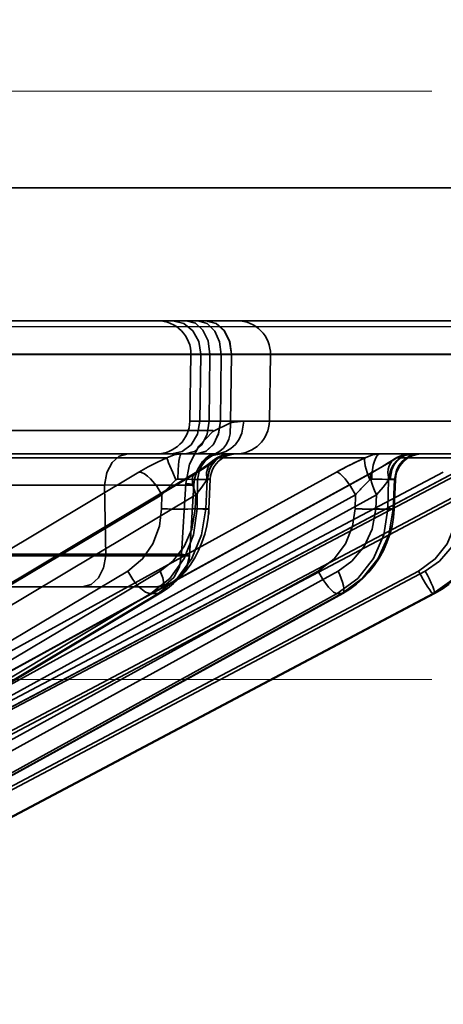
# Model space of a CAD drawing. Header units: millimetres. Extents: x -148444 to 51443, y -4810 to 453290.
# Tile 106 of 256: x 17266 to 17278, y 10918 to 10948. Entities that reach past the tile are written whole.
import ezdxf

# ---------------------------------------------------------------- set-up
doc = ezdxf.new("R2010")
doc.units = ezdxf.units.MM
doc.header["$XCLIPFRAME"] = 2
doc.linetypes.add('DASHED', pattern=[0.75, 0.5, -0.25])
for name, color, linetype in [('AHU03-3-68634OBJ', 8, 'Continuous'), ('EC-MTR_250-0_7OBJ', 8, 'Continuous'), ('FLUID-Wy2', 8, 'Continuous')]:
    doc.layers.add(name, color=color, linetype=linetype)
picture_1 = doc.add_image_def('image1.bmp', size_in_pixel=(951, 911))

msp = doc.modelspace()

# ---------------------------------------------------------------- linework, layer by layer
at = {"layer": 'AHU03-3-68634OBJ', "color": 8, "linetype": 'Continuous', "lineweight": 35, "ltscale": 100}
for p, q in [((17337.742, 10942.602), (17070.742, 10942.602)), ((17338.242, 10938.602), (17070.242, 10938.602))]:
    msp.add_line(p, q, dxfattribs=at)
at = {"layer": 'EC-MTR_250-0_7OBJ', "color": 8, "linetype": 'Continuous', "lineweight": 35, "ltscale": 100}
for p, q in [((17254.572, 10938.602), (17279.647, 10938.602)), ((17280.587, 10937.602), (17260.673, 10937.602)), ((17280.587, 10937.584), (17260.673, 10937.584)), ((17270.705, 10937.584), (17270.67, 10935.584)), ((17271.003, 10937.584), (17270.973, 10935.584)), ((17271.276, 10937.584), (17271.251, 10935.584)), ((17271.616, 10937.584), (17271.591, 10935.584)), ((17271.897, 10935.539), (17271.924, 10937.584)), ((17273.061, 10935.584), (17273.096, 10937.584)), ((17270.67, 10935.584), (17271.251, 10935.584)), ((17271.251, 10935.584), (17271.591, 10935.584)), ((17271.591, 10935.584), (17280.632, 10935.584)), ((17271.591, 10935.584), (17273.061, 10935.584)), ((17271.375, 10935.302), (17144.855, 10935.302)), ((17270.544, 10934.602), (17264.268, 10934.602)), ((17270.885, 10934.602), (17270.544, 10934.602)), ((17270.885, 10934.602), (17279.629, 10934.602)), ((17271.837, 10934.597), (17271.924, 10934.602)), ((17261.58, 10924.959), (17279.682, 10934.486)), ((17269.978, 10934.486), (17263.899, 10934.486)), ((17271.251, 10934.308), (17271.305, 10934.349)), ((17271.305, 10934.349), (17271.347, 10934.384)), ((17271.421, 10934.442), (17271.499, 10934.49)), ((17275.936, 10934.486), (17271.537, 10934.486)), ((17276.813, 10934.446), (17276.894, 10934.493)), ((17279.138, 10934.486), (17276.896, 10934.486)), ((17269.14, 10934.052), (17251.874, 10923.752)), ((17253.567, 10923.731), (17270.834, 10934.031)), ((17270.911, 10934.052), (17253.642, 10923.752)), ((17275.076, 10934.052), (17256.34, 10923.752)), ((17257.404, 10923.745), (17276.14, 10934.045)), ((17276.167, 10934.052), (17257.429, 10923.752)), ((17278.29, 10934.052), (17258.805, 10923.752)), ((17278.658, 10934.052), (17259.173, 10923.752)), ((17270.834, 10934.031), (17270.936, 10934.094)), ((17268.109, 10933.664), (17263.562, 10933.664)), ((17268.144, 10931.538), (17268.109, 10933.664)), ((17268.109, 10933.664), (17268.144, 10931.538)), ((17270.547, 10933.712), (17270.417, 10931.584)), ((17270.788, 10933.665), (17270.66, 10931.538)), ((17270.792, 10933.669), (17270.663, 10931.541)), ((17270.904, 10933.829), (17270.891, 10932.951)), ((17271.191, 10933.829), (17270.904, 10933.829)), ((17271.191, 10933.829), (17271.15, 10932.951)), ((17271.286, 10933.839), (17271.244, 10932.941)), ((17276.621, 10932.951), (17276.641, 10933.829)), ((17276.641, 10933.829), (17276.818, 10933.829)), ((17276.818, 10933.829), (17276.78, 10932.951)), ((17276.853, 10933.836), (17276.814, 10932.944)), ((17269.828, 10933.372), (17252.56, 10923.072)), ((17270.854, 10933.372), (17253.587, 10923.072)), ((17275.648, 10933.372), (17256.911, 10923.072)), ((17276.28, 10933.372), (17257.543, 10923.072)), ((17278.723, 10933.372), (17259.238, 10923.072)), ((17278.937, 10933.372), (17259.451, 10923.072)), ((17269.828, 10933.372), (17269.822, 10932.951)), ((17270.854, 10933.372), (17270.834, 10932.951)), ((17275.648, 10933.372), (17275.638, 10932.951)), ((17276.28, 10933.372), (17276.261, 10932.951)), ((17271.15, 10932.951), (17270.891, 10932.951)), ((17276.78, 10932.951), (17276.621, 10932.951)), ((17271.18, 10932.435), (17271.117, 10932.184)), ((17276.749, 10932.433), (17276.683, 10932.18)), ((17268.144, 10931.538), (17260.602, 10931.539)), ((17270.417, 10931.584), (17262.275, 10931.584)), ((17268.807, 10931.081), (17252.55, 10921.379)), ((17269.778, 10931.081), (17253.522, 10921.379)), ((17274.527, 10931.081), (17256.887, 10921.379)), ((17275.125, 10931.081), (17257.486, 10921.379)), ((17277.546, 10931.081), (17259.202, 10921.379)), ((17277.748, 10931.081), (17259.403, 10921.379)), ((17252.914, 10920.346), (17269.799, 10930.422)), ((17256.931, 10920.324), (17275.265, 10930.408)), ((17269.665, 10930.602), (17262.074, 10930.602)), ((17269.996, 10930.552), (17269.799, 10930.422)), ((17269.499, 10930.401), (17252.597, 10920.314)), ((17269.717, 10930.401), (17252.815, 10920.314)), ((17275.102, 10930.401), (17256.762, 10920.314)), ((17275.236, 10930.401), (17256.896, 10920.314)), ((17277.981, 10930.401), (17258.908, 10920.314)), ((17278.029, 10930.401), (17258.953, 10920.314)), ((17258.957, 10920.315), (17278.029, 10930.401)), ((17269.717, 10930.401), (17269.499, 10930.401)), ((17275.236, 10930.401), (17275.102, 10930.401)), ((17278.026, 10930.401), (17277.981, 10930.401)), ((17278.026, 10930.401), (17278.029, 10930.401))]:
    msp.add_line(p, q, dxfattribs=at)
at = {"layer": 'EC-MTR_250-0_7OBJ', "color": 8, "linetype": 'Continuous', "lineweight": 35, "ltscale": 100, "flags": 128}
for points in [[(17271.003, 10937.602), (17270.94, 10937.979), (17270.764, 10938.298), (17270.489, 10938.521), (17270.155, 10938.602)], [(17270.569, 10938.602), (17270.836, 10938.527), (17271.061, 10938.319), (17271.219, 10937.995), (17271.276, 10937.584)], [(17271.616, 10937.584), (17271.567, 10937.967), (17271.421, 10938.291), (17271.19, 10938.519), (17270.909, 10938.602)], [(17271.925, 10937.602), (17271.868, 10937.979), (17271.708, 10938.298), (17271.459, 10938.521), (17271.157, 10938.602)], [(17271.924, 10937.602), (17271.867, 10937.979), (17271.707, 10938.297), (17271.459, 10938.52), (17271.157, 10938.602)], [(17270.126, 10934.602), (17270.443, 10934.674), (17270.711, 10934.878), (17270.9, 10935.196), (17270.973, 10935.584)], [(17270.544, 10934.602), (17270.809, 10934.674), (17271.032, 10934.878), (17271.191, 10935.196), (17271.251, 10935.584)], [(17270.547, 10933.712), (17270.664, 10934.296), (17270.941, 10934.835), (17271.359, 10935.27), (17271.897, 10935.539)], [(17271.591, 10935.584), (17271.535, 10935.211), (17271.387, 10934.899), (17271.16, 10934.68), (17270.884, 10934.601)], [(17270.884, 10934.602), (17271.149, 10934.674), (17271.372, 10934.878), (17271.531, 10935.196), (17271.591, 10935.584)], [(17271.897, 10935.539), (17271.884, 10935.207), (17271.841, 10935.045), (17271.773, 10934.898), (17271.682, 10934.774), (17271.574, 10934.678), (17271.456, 10934.614), (17271.333, 10934.579)], [(17272.294, 10935.584), (17272.23, 10935.221), (17272.15, 10935.045), (17272.041, 10934.888), (17271.906, 10934.761), (17271.756, 10934.67), (17271.6, 10934.618), (17271.447, 10934.602)], [(17271.447, 10934.602), (17271.6, 10934.618), (17271.755, 10934.67), (17271.906, 10934.761), (17272.04, 10934.888), (17272.15, 10935.045), (17272.23, 10935.221), (17272.293, 10935.584)], [(17272.294, 10935.584), (17272.104, 10935.573), (17271.897, 10935.539)], [(17271.897, 10935.539), (17272.002, 10935.559), (17272.293, 10935.584)], [(17268.109, 10933.664), (17268.174, 10934.029), (17268.328, 10934.331), (17268.548, 10934.531), (17268.804, 10934.602)], [(17268.804, 10934.602), (17268.55, 10934.533), (17268.336, 10934.342), (17268.178, 10934.041), (17268.109, 10933.664)], [(17269.978, 10934.486), (17270.195, 10934.574), (17270.416, 10934.602)], [(17270.307, 10933.84), (17270.316, 10934.124), (17270.327, 10934.26), (17270.341, 10934.381), (17270.358, 10934.478), (17270.367, 10934.517), (17270.377, 10934.548), (17270.386, 10934.572), (17270.396, 10934.589), (17270.416, 10934.602)], [(17271.333, 10934.579), (17271.245, 10934.538), (17271.132, 10934.452), (17271.056, 10934.37), (17270.999, 10934.296), (17270.938, 10934.195), (17270.889, 10934.095), (17270.846, 10933.98), (17270.804, 10933.807), (17270.788, 10933.665)], [(17271.364, 10934.583), (17271.332, 10934.57), (17271.294, 10934.551), (17271.254, 10934.527), (17271.212, 10934.498), (17271.169, 10934.464), (17271.126, 10934.425), (17271.083, 10934.381), (17271.041, 10934.333), (17271, 10934.28), (17270.961, 10934.221), (17270.925, 10934.158), (17270.891, 10934.088), (17270.861, 10934.012), (17270.835, 10933.932), (17270.815, 10933.847), (17270.801, 10933.759), (17270.792, 10933.669)], [(17271.39, 10934.591), (17271.362, 10934.582), (17271.327, 10934.568), (17271.288, 10934.547), (17271.245, 10934.521), (17271.202, 10934.49), (17271.158, 10934.454), (17271.114, 10934.413), (17271.071, 10934.368), (17271.029, 10934.318), (17270.989, 10934.264), (17270.951, 10934.204), (17270.916, 10934.14), (17270.884, 10934.071), (17270.856, 10933.998), (17270.832, 10933.92), (17270.813, 10933.837), (17270.8, 10933.754)], [(17270.904, 10933.829), (17270.96, 10934.116), (17271.027, 10934.254), (17271.119, 10934.377), (17271.23, 10934.476), (17271.354, 10934.548), (17271.609, 10934.602)], [(17271.896, 10934.602), (17271.641, 10934.548), (17271.517, 10934.476), (17271.406, 10934.377), (17271.315, 10934.254), (17271.247, 10934.116), (17271.191, 10933.829)], [(17271.924, 10934.602), (17271.666, 10934.548), (17271.541, 10934.478), (17271.428, 10934.381), (17271.334, 10934.26), (17271.265, 10934.124), (17271.205, 10933.84)], [(17272.083, 10934.602), (17271.983, 10934.595), (17271.883, 10934.576), (17271.786, 10934.544), (17271.695, 10934.501), (17271.609, 10934.446), (17271.532, 10934.381), (17271.463, 10934.306), (17271.404, 10934.223), (17271.356, 10934.134), (17271.32, 10934.039), (17271.296, 10933.94), (17271.285, 10933.839)], [(17271.333, 10934.579), (17271.395, 10934.596), (17271.447, 10934.602)], [(17271.348, 10934.385), (17271.421, 10934.442), (17271.499, 10934.49), (17271.581, 10934.53), (17271.665, 10934.562), (17271.75, 10934.584), (17271.837, 10934.597), (17271.924, 10934.602)], [(17271.447, 10934.602), (17271.427, 10934.6), (17271.411, 10934.597), (17271.391, 10934.592)], [(17271.924, 10934.602), (17271.731, 10934.574), (17271.537, 10934.486)], [(17275.936, 10934.486), (17276.166, 10934.574), (17276.398, 10934.602)], [(17276.138, 10933.84), (17276.144, 10933.981), (17276.159, 10934.124), (17276.185, 10934.26), (17276.218, 10934.381), (17276.259, 10934.478), (17276.305, 10934.548), (17276.352, 10934.589), (17276.398, 10934.602)], [(17276.641, 10933.829), (17276.703, 10934.116), (17276.776, 10934.254), (17276.875, 10934.377), (17276.996, 10934.476), (17277.13, 10934.548), (17277.407, 10934.602)], [(17277.327, 10934.602), (17277.214, 10934.589), (17277.099, 10934.548), (17276.988, 10934.478), (17276.888, 10934.381), (17276.805, 10934.26), (17276.744, 10934.124), (17276.691, 10933.84)], [(17276.813, 10934.446), (17276.894, 10934.493), (17276.978, 10934.532), (17277.064, 10934.563), (17277.151, 10934.584), (17277.239, 10934.597), (17277.326, 10934.602)], [(17277.584, 10934.602), (17277.307, 10934.548), (17277.173, 10934.476), (17277.052, 10934.377), (17276.953, 10934.254), (17276.88, 10934.116), (17276.818, 10933.829)], [(17277.651, 10934.602), (17277.55, 10934.595), (17277.45, 10934.576), (17277.353, 10934.544), (17277.262, 10934.5), (17277.176, 10934.445), (17277.099, 10934.38), (17277.03, 10934.305), (17276.971, 10934.222), (17276.923, 10934.132), (17276.887, 10934.037), (17276.863, 10933.937), (17276.853, 10933.836)], [(17277.327, 10934.602), (17277.111, 10934.574), (17276.896, 10934.486)], [(17259.171, 10923.751), (17278.803, 10934.13), (17278.945, 10934.205), (17279.081, 10934.279), (17279.21, 10934.349)], [(17269.14, 10934.052), (17269.416, 10934.209), (17269.696, 10934.354), (17269.978, 10934.486)], [(17270.251, 10933.817), (17270.155, 10934.037), (17270.069, 10934.242), (17270.034, 10934.328), (17270.008, 10934.398), (17269.989, 10934.451), (17269.978, 10934.486)], [(17271.537, 10934.486), (17271.371, 10934.355), (17271.161, 10934.209), (17270.911, 10934.052)], [(17270.936, 10934.094), (17271.03, 10934.153), (17271.113, 10934.209), (17271.187, 10934.26), (17271.251, 10934.308)], [(17271.537, 10934.486), (17271.364, 10934.398), (17271.234, 10934.242), (17271.17, 10934.037), (17271.178, 10933.817)], [(17275.936, 10934.486), (17275.659, 10934.355), (17275.368, 10934.208), (17275.076, 10934.052)], [(17276.083, 10933.817), (17276, 10934.037), (17275.942, 10934.242), (17275.926, 10934.328), (17275.92, 10934.398), (17275.924, 10934.451), (17275.936, 10934.486)], [(17276.14, 10934.045), (17276.279, 10934.123), (17276.408, 10934.197), (17276.527, 10934.266)], [(17276.896, 10934.486), (17276.689, 10934.355), (17276.444, 10934.209), (17276.167, 10934.052)], [(17276.527, 10934.266), (17276.634, 10934.331), (17276.729, 10934.391), (17276.813, 10934.446)], [(17276.896, 10934.486), (17276.822, 10934.451), (17276.755, 10934.398), (17276.659, 10934.242), (17276.634, 10934.143), (17276.625, 10934.037), (17276.654, 10933.817)], [(17269.828, 10933.372), (17269.675, 10933.633), (17269.491, 10933.852), (17269.397, 10933.936), (17269.304, 10933.999), (17269.218, 10934.038), (17269.14, 10934.052)], [(17270.911, 10934.052), (17270.847, 10934.038), (17270.796, 10933.999), (17270.762, 10933.936), (17270.745, 10933.852), (17270.747, 10933.75), (17270.766, 10933.633), (17270.854, 10933.372)], [(17275.648, 10933.372), (17275.497, 10933.633), (17275.336, 10933.852), (17275.259, 10933.936), (17275.189, 10933.999), (17275.127, 10934.038), (17275.076, 10934.052)], [(17276.167, 10934.052), (17276.147, 10934.048), (17276.13, 10934.038), (17276.108, 10933.999), (17276.102, 10933.97), (17276.1, 10933.936), (17276.108, 10933.852), (17276.131, 10933.75), (17276.168, 10933.633), (17276.219, 10933.505), (17276.28, 10933.372)], [(17270.788, 10933.665), (17270.708, 10933.665), (17270.582, 10933.665), (17270.412, 10933.664), (17270.197, 10933.664), (17269.948, 10933.664), (17269.782, 10933.663), (17269.413, 10933.664), (17268.915, 10933.665), (17268.493, 10933.666), (17268.109, 10933.667)], [(17268.109, 10933.667), (17269.146, 10933.664), (17269.985, 10933.663), (17270.508, 10933.664), (17270.788, 10933.665)], [(17269.828, 10933.372), (17270.005, 10933.575), (17270.198, 10933.768)], [(17270.198, 10933.768), (17270.005, 10933.575), (17269.828, 10933.372)], [(17270.251, 10933.817), (17270.269, 10933.83), (17270.287, 10933.837), (17270.307, 10933.84)], [(17270.904, 10933.829), (17270.795, 10933.835), (17270.655, 10933.839), (17270.307, 10933.84)], [(17270.792, 10933.669), (17270.776, 10933.678), (17270.756, 10933.682), (17270.729, 10933.688), (17270.693, 10933.693), (17270.65, 10933.699), (17270.547, 10933.712)], [(17270.788, 10933.665), (17270.77, 10933.679), (17270.744, 10933.685), (17270.708, 10933.691), (17270.663, 10933.698), (17270.609, 10933.705), (17270.547, 10933.712)], [(17271.178, 10933.817), (17271.035, 10933.603), (17270.854, 10933.372)], [(17270.854, 10933.372), (17271.035, 10933.603), (17271.178, 10933.817)], [(17271.178, 10933.817), (17271.192, 10933.834), (17271.205, 10933.84)], [(17271.285, 10933.839), (17271.272, 10933.836), (17271.261, 10933.835), (17271.248, 10933.834), (17271.232, 10933.833), (17271.191, 10933.829)], [(17271.205, 10933.84), (17271.24, 10933.841), (17271.254, 10933.841), (17271.265, 10933.841), (17271.28, 10933.84)], [(17275.871, 10933.611), (17275.924, 10933.664), (17276.083, 10933.817)], [(17276.083, 10933.817), (17276.03, 10933.767), (17275.871, 10933.611)], [(17276.083, 10933.817), (17276.101, 10933.83), (17276.119, 10933.837), (17276.138, 10933.84)], [(17276.641, 10933.829), (17276.565, 10933.835), (17276.452, 10933.839), (17276.307, 10933.841), (17276.138, 10933.84)], [(17276.654, 10933.817), (17276.481, 10933.603), (17276.28, 10933.372)], [(17276.28, 10933.372), (17276.481, 10933.603), (17276.654, 10933.817)], [(17276.654, 10933.817), (17276.663, 10933.827), (17276.691, 10933.84)], [(17276.691, 10933.84), (17276.728, 10933.84), (17276.761, 10933.841), (17276.788, 10933.84), (17276.811, 10933.84), (17276.829, 10933.839), (17276.842, 10933.839), (17276.852, 10933.837)], [(17276.818, 10933.829), (17276.834, 10933.831), (17276.844, 10933.833)], [(17268.807, 10931.081), (17269.252, 10931.447), (17269.561, 10931.896), (17269.758, 10932.432), (17269.822, 10932.951)], [(17270.891, 10932.951), (17270.782, 10932.173), (17270.499, 10931.462), (17270.065, 10930.859), (17269.499, 10930.401)], [(17269.717, 10930.401), (17270.286, 10930.859), (17270.728, 10931.462), (17271.024, 10932.173), (17271.15, 10932.951)], [(17270.834, 10932.951), (17270.728, 10932.335), (17270.502, 10931.82), (17270.161, 10931.379), (17269.778, 10931.081)], [(17270.891, 10932.951), (17270.774, 10932.945), (17270.609, 10932.941), (17270.405, 10932.94), (17270.186, 10932.941)], [(17270.834, 10932.951), (17270.916, 10932.948), (17270.993, 10932.945), (17271.064, 10932.943), (17271.126, 10932.941), (17271.153, 10932.94), (17271.177, 10932.94), (17271.197, 10932.94), (17271.214, 10932.94), (17271.227, 10932.94), (17271.239, 10932.94), (17271.238, 10932.785)], [(17271.244, 10932.941), (17271.229, 10932.944), (17271.218, 10932.945), (17271.205, 10932.946), (17271.188, 10932.948), (17271.15, 10932.951)], [(17271.244, 10932.941), (17271.222, 10932.687), (17271.18, 10932.435)], [(17274.527, 10931.081), (17275.01, 10931.447), (17275.348, 10931.896), (17275.565, 10932.432), (17275.638, 10932.951)], [(17276.621, 10932.951), (17276.499, 10932.173), (17276.189, 10931.462), (17275.716, 10930.859), (17275.102, 10930.401)], [(17276.261, 10932.951), (17276.15, 10932.335), (17275.908, 10931.82), (17275.54, 10931.379), (17275.125, 10931.081)], [(17275.236, 10930.401), (17275.852, 10930.859), (17276.33, 10931.462), (17276.648, 10932.173), (17276.78, 10932.951)], [(17276.621, 10932.951), (17276.579, 10932.947), (17276.518, 10932.944), (17276.341, 10932.94), (17276.109, 10932.94), (17275.856, 10932.944)], [(17276.261, 10932.951), (17276.368, 10932.947), (17276.472, 10932.944), (17276.569, 10932.942), (17276.654, 10932.94), (17276.691, 10932.94), (17276.723, 10932.94), (17276.751, 10932.94), (17276.774, 10932.94), (17276.792, 10932.941), (17276.805, 10932.942), (17276.808, 10932.953)], [(17276.814, 10932.944), (17276.792, 10932.688), (17276.749, 10932.433)], [(17276.814, 10932.944), (17276.795, 10932.949), (17276.78, 10932.951)], [(17277.546, 10931.081), (17278.05, 10931.447), (17278.402, 10931.896), (17278.631, 10932.432), (17278.71, 10932.951)], [(17278.921, 10932.951), (17278.809, 10932.335), (17278.56, 10931.82), (17278.178, 10931.379), (17277.748, 10931.081)], [(17277.981, 10930.401), (17278.619, 10930.855), (17279.117, 10931.46), (17279.442, 10932.175), (17279.57, 10932.951)], [(17278.026, 10930.401), (17278.666, 10930.859), (17279.162, 10931.462), (17279.489, 10932.173), (17279.623, 10932.951)], [(17271.117, 10932.184), (17271.036, 10931.94), (17270.935, 10931.702), (17270.816, 10931.475), (17270.68, 10931.259), (17270.529, 10931.057), (17270.363, 10930.87), (17270.184, 10930.701), (17269.996, 10930.552)], [(17276.683, 10932.18), (17276.596, 10931.933), (17276.488, 10931.693), (17276.36, 10931.464), (17276.214, 10931.247), (17276.052, 10931.044), (17275.873, 10930.857), (17275.681, 10930.687)], [(17268.144, 10931.538), (17268.078, 10931.175), (17267.923, 10930.872), (17267.702, 10930.672), (17267.442, 10930.602)], [(17268.144, 10931.538), (17268.078, 10931.175), (17267.923, 10930.872), (17267.701, 10930.672), (17267.442, 10930.602)], [(17270.66, 10931.538), (17270.569, 10931.538), (17270.325, 10931.538), (17270.02, 10931.538), (17269.779, 10931.539), (17269.297, 10931.538), (17268.67, 10931.538), (17268.144, 10931.538)], [(17270.417, 10931.584), (17270.356, 10931.206), (17270.192, 10930.889), (17269.951, 10930.677), (17269.665, 10930.602)], [(17270.66, 10931.538), (17270.566, 10931.174), (17270.347, 10930.872), (17270.033, 10930.672), (17269.665, 10930.602)], [(17269.665, 10930.602), (17270.018, 10930.666), (17270.191, 10930.753), (17270.348, 10930.873), (17270.477, 10931.022), (17270.574, 10931.19), (17270.66, 10931.538)], [(17270.417, 10931.584), (17270.479, 10931.577), (17270.532, 10931.57), (17270.577, 10931.564), (17270.613, 10931.557), (17270.639, 10931.552), (17270.656, 10931.547)], [(17270.66, 10931.538), (17270.649, 10931.549), (17270.613, 10931.557), (17270.577, 10931.564), (17270.532, 10931.57), (17270.479, 10931.577), (17270.417, 10931.584)], [(17268.807, 10931.081), (17268.955, 10930.828), (17269.047, 10930.706), (17269.146, 10930.598), (17269.246, 10930.511), (17269.342, 10930.448), (17269.427, 10930.412), (17269.499, 10930.401)], [(17269.799, 10930.422), (17269.839, 10930.458), (17269.868, 10930.512), (17269.885, 10930.583), (17269.888, 10930.669), (17269.877, 10930.767), (17269.854, 10930.871), (17269.778, 10931.081)], [(17274.527, 10931.081), (17274.673, 10930.828), (17274.757, 10930.706), (17274.841, 10930.598), (17274.922, 10930.511), (17274.994, 10930.448), (17275.054, 10930.412), (17275.102, 10930.401)], [(17275.265, 10930.408), (17275.289, 10930.434), (17275.298, 10930.455), (17275.303, 10930.482), (17275.303, 10930.551), (17275.289, 10930.639), (17275.263, 10930.741), (17275.224, 10930.853), (17275.178, 10930.968), (17275.125, 10931.081)], [(17277.981, 10930.401), (17277.961, 10930.412), (17277.946, 10930.427), (17277.927, 10930.448), (17277.881, 10930.511), (17277.823, 10930.598), (17277.756, 10930.706), (17277.685, 10930.828), (17277.614, 10930.955), (17277.546, 10931.081)], [(17278.018, 10930.488), (17278.006, 10930.524), (17277.971, 10930.611), (17277.925, 10930.718), (17277.87, 10930.836), (17277.81, 10930.959), (17277.748, 10931.081)], [(17269.717, 10930.401), (17269.76, 10930.406), (17269.799, 10930.422)], [(17275.236, 10930.401), (17275.265, 10930.408)], [(17275.681, 10930.687), (17275.478, 10930.538), (17275.265, 10930.408)], [(17278.029, 10930.401), (17278.034, 10930.418), (17278.032, 10930.435), (17278.027, 10930.458), (17278.018, 10930.488)], [(17278.462, 10930.682), (17278.251, 10930.532), (17278.029, 10930.401)]]:
    msp.add_lwpolyline(points, dxfattribs=at)
at = {"layer": 'EC-MTR_250-0_7OBJ', "color": 8, "linetype": 'Continuous', "lineweight": 35, "ltscale": 100}
for centre, radius, start, end in [((17269.705, 10937.602), 1, 359, 90), ((17272.095, 10937.602), 1, 358.9915, 89.9594), ((17269.671, 10935.602), 1, 270, 359), ((17272.061, 10935.602), 1, 270.003, 358.9884), ((17281.68, 10922.041), 13.707, 114.7759, 118.8031), ((17272.654, 10931.147), 3.592, 131.9893, 133.1359), ((17280.803, 10928.764), 6.915, 135.4982, 138.2102), ((17280.79, 10928.777), 6.897, 135.4958, 138.2145), ((17270.418, 10948.978), 16.038, 267.8703, 269.1706), ((17270.395, 10948.096), 15.156, 267.8325, 269.2085), ((17276.282, 10951.171), 18.232, 267.9743, 268.6596), ((17276.272, 10950.83), 17.89, 267.9677, 268.6662), ((17269.665, 10931.602), 1, 270, 356.5396)]:
    msp.add_arc(centre, radius, start, end, dxfattribs=at)
at = {"layer": 'FLUID-Wy2', "color": 8, "linetype": 'DASHED', "lineweight": 18, "ltscale": 100}
for p, q in [((17727.948, 10945.501), (15727.948, 10945.501)), ((17727.948, 10927.823), (15727.948, 10927.823))]:
    msp.add_line(p, q, dxfattribs=at)
at = {"layer": 'FLUID-Wy2', "color": 8, "linetype": 'Continuous', "lineweight": 25, "ltscale": 100}
msp.add_line((15727.948, 10938.43), (17727.948, 10938.43), dxfattribs=at)
at = {"layer": 'FLUID-Wy2', "color": 8, "linetype": 'Continuous', "lineweight": 18, "ltscale": 100}
msp.add_line((15727.948, 10938.43), (17727.948, 10938.43), dxfattribs=at)

# ---------------------------------------------------------------- pictures from other files: only their frames are drawn
at = {"color": 8, "lineweight": 13}
image = msp.add_image(picture_1, insert=(15772.134, 11523.821), size_in_units=(1986.021, 1904.625), rotation=-90, dxfattribs=at)
image.set_boundary_path([(-0.5, -0.5), (950.5, 910.5)])

doc.saveas('drawing.dxf')
